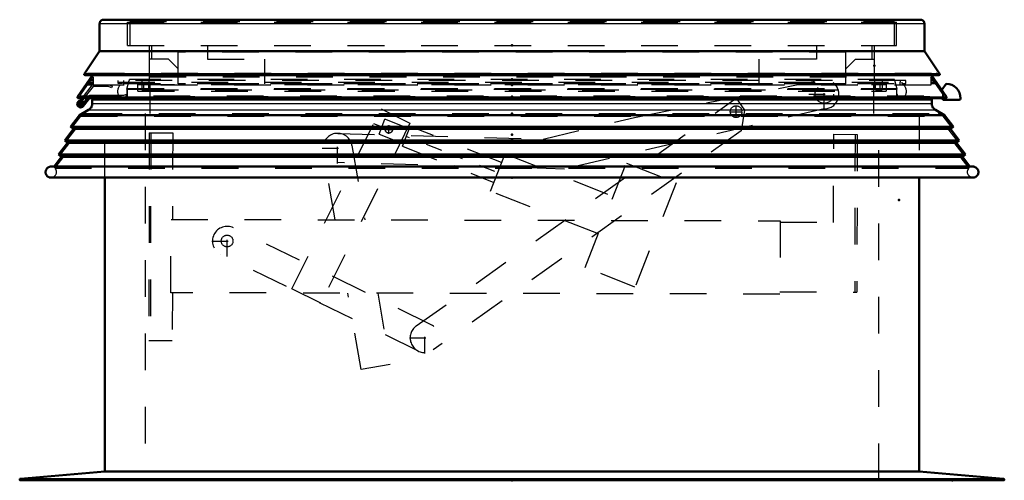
# Model space of a CAD drawing. Header units: millimetres. Extents: x 0 to 428, y 0 to 298.
# Tile 5 of 31: x 111 to 138, y 136 to 149. Entities that reach past the tile are written whole.
import ezdxf

# ---------------------------------------------------------------- set-up
doc = ezdxf.new("R2010")
doc.units = ezdxf.units.MM
doc.linetypes.add('Center', pattern=[1.5, 0.45, -0.5, 0.05, -0.5])
doc.linetypes.add('Dashed', pattern=[2, 1, -1])
for name, color, linetype, lineweight in [('am_0', 7, 'Continuous', 50), ('am_12', 3, 'Continuous', 25), ('am_3', 6, 'Dashed', 25), ('am_6', 2, 'Continuous', 35), ('am_7', 7, 'Center', 25), ('am_9', 7, 'Continuous', 50)]:
    doc.layers.add(name, color=color, linetype=linetype, lineweight=lineweight)

# ---------------------------------------------------------------- blocks, each defined once
blk = doc.blocks.new('20_FGS30012024025C210U_0_in_FDFneo120240C2225N1N4N_300Cl0__1203')
at = {"layer": 'am_3'}
for p, q in [((128.191, 146.117), (133.239, 147.13)), ((122.239, 140.428), (130.958, 146.636)), ((130.958, 146.636), (131.189, 146.313)), ((118.848, 141.437), (121.278, 146.348)), ((121.278, 146.348), (122.067, 145.958)), ((133.354, 146.348), (126.278, 144.708)), ((131.189, 146.313), (131.094, 145.751)), ((121.224, 145.654), (121.386, 146.064)), ((122.049, 145.802), (121.386, 146.064)), ((125.701, 145.524), (128.191, 146.117)), ((122.067, 145.958), (119.637, 141.046)), ((121.862, 145.327), (122.075, 145.867)), ((124.566, 144.883), (122.075, 145.867)), ((131.094, 145.751), (122.703, 139.776)), ((114.961, 145.695), (114.949, 140.035)), ((114.961, 145.695), (115.599, 145.694)), ((115.001, 145.695), (114.989, 140.035)), ((115.599, 145.694), (115.594, 143.334)), ((120.103, 145.681), (125.701, 145.524)), ((121.224, 145.654), (121.887, 145.393)), ((133.613, 143.254), (133.618, 145.654)), ((133.618, 145.654), (134.258, 145.653)), ((134.198, 145.653), (134.189, 141.353)), ((134.258, 145.653), (134.249, 141.353)), ((120.026, 143.324), (119.697, 145.213)), ((120.486, 145.35), (120.839, 143.322)), ((121.862, 145.327), (124.353, 144.344)), ((124.258, 144.102), (124.662, 145.125)), ((124.662, 145.125), (127.607, 143.963)), ((126.278, 144.708), (120.08, 144.882)), ((126.842, 142.025), (127.965, 144.871)), ((127.965, 144.871), (129.323, 144.335)), ((129.323, 144.335), (128.2, 141.489)), ((127.203, 142.939), (124.258, 144.102)), ((115.549, 141.334), (115.554, 143.334)), ((115.554, 143.334), (132.156, 143.298)), ((122.647, 140.461), (117.26, 143.103)), ((132.156, 143.298), (132.151, 141.298)), ((132.156, 143.258), (133.613, 143.254)), ((122.295, 139.743), (116.907, 142.385)), ((128.2, 141.489), (126.842, 142.025)), ((132.151, 141.298), (115.549, 141.334)), ((115.589, 141.334), (115.586, 140.034)), ((119.637, 141.046), (118.848, 141.437)), ((120.737, 139.243), (120.375, 141.323)), ((121.187, 141.322), (121.525, 139.38)), ((132.151, 141.358), (134.249, 141.353)), ((114.949, 140.035), (115.586, 140.034)), ((121.525, 139.38), (120.737, 139.243))]:
    blk.add_line(p, q, dxfattribs=at)
for points in [[(121.5, 145.885), (121.477, 145.885), (121.459, 145.88)], [(121.463, 145.69), (121.485, 145.686), (121.491, 145.686)]]:
    blk.add_lwpolyline(points, dxfattribs=at)
for centre, radius in [((133.359, 146.748), 0.25), ((130.958, 146.271), 0.16), ((121.491, 145.786), 0.1), ((117.083, 142.744), 0.16)]:
    blk.add_circle(centre, radius, dxfattribs=at)
for centre, start, end in [((133.359, 146.748), 269.3158, 107.4337), ((120.092, 145.281), 9.875, 268.395), ((117.083, 142.744), 63.8796, 243.8796), ((122.471, 140.102), 125.4483, 63.8796)]:
    blk.add_arc(centre, 0.4, start, end, dxfattribs=at)
at = {"layer": 'am_7'}
for p, q in [((133.359, 146.328), (133.359, 147.168)), ((132.939, 146.748), (133.779, 146.748)), ((130.958, 146.103), (130.958, 146.439)), ((130.79, 146.271), (131.126, 146.271)), ((121.069, 145.952), (124.717, 144.512)), ((121.386, 145.786), (121.596, 145.786)), ((121.491, 145.681), (121.491, 145.891)), ((120.092, 144.861), (120.092, 145.701)), ((119.672, 145.281), (120.512, 145.281)), ((117.083, 142.324), (117.083, 143.164)), ((116.663, 142.744), (117.503, 142.744)), ((122.471, 139.682), (122.471, 140.522)), ((122.051, 140.102), (122.891, 140.102))]:
    blk.add_line(p, q, dxfattribs=at)
at = {"layer": 'am_6'}
for tag, p, flags in [('NB', (139.258, 147.168), 8), ('NN', (139.258, 146.668), 8), ('NT', (139.258, 146.168), 8), ('NBSYN', (139.258, 145.668), 8), ('LINA', (139.258, 145.168), 8), ('CATALOG', (139.258, 144.668), 8), ('IDNR', (139.258, 144.168), 8), ('PN', (139.258, 143.668), 8), ('LODLEVEL', (139.258, 143.168), 8), ('L', (139.258, 142.668), 8), ('W', (139.258, 142.168), 8), ('DP', (139.258, 141.668), 8), ('OP', (139.258, 141.168), 8), ('OC', (139.258, 140.668), 8), ('BA', (139.258, 140.168), 8), ('ExcludeFromBOM', (139.258, 139.168), 8), ('PSOL_0', (139.258, 138.668), 9), ('PSOL_1', (139.258, 138.168), 9), ('PSOL_2', (139.258, 137.668), 9), ('PSOL_3', (139.258, 137.168), 9)]:
    blk.add_attdef(tag, p, '', height=0.5, dxfattribs=dict(at, flags=flags))
blk = doc.blocks.new('21_FGS3001202402511U_0_in_FDFneo120240C2225N1N4N_300Cl0__1203')
at = {"layer": 'am_3'}
for p, q in [((115.028, 147.7), (115.028, 148.08)), ((133.948, 147.89), (115.748, 147.89)), ((115.748, 147.03), (115.748, 147.89)), ((116.548, 148.08), (116.548, 147.7)), ((133.148, 148.08), (133.148, 147.7)), ((133.948, 147.03), (133.948, 147.89)), ((134.668, 147.7), (134.668, 148.08)), ((115.488, 147.7), (114.968, 147.7)), ((115.748, 147.44), (115.488, 147.7)), ((116.548, 147.7), (118.108, 147.7)), ((118.108, 147.03), (118.108, 147.7)), ((133.148, 147.7), (131.588, 147.7)), ((131.588, 147.03), (131.588, 147.7)), ((133.948, 147.44), (134.208, 147.7)), ((134.208, 147.7), (134.728, 147.7)), ((133.948, 147.03), (115.748, 147.03))]:
    blk.add_line(p, q, dxfattribs=at)
at = {"layer": 'am_6'}
for tag, p, flags in [('NB', (139.728, 148.08), 8), ('NN', (139.728, 147.58), 8), ('NT', (139.728, 147.08), 8), ('NBSYN', (139.728, 146.58), 8), ('LINA', (139.728, 146.08), 8), ('CATALOG', (139.728, 145.58), 8), ('IDNR', (139.728, 145.08), 8), ('PN', (139.728, 144.58), 8), ('LODLEVEL', (139.728, 144.08), 8), ('L', (139.728, 143.58), 8), ('W', (139.728, 143.08), 8), ('DP', (139.728, 142.58), 8), ('OP', (139.728, 142.08), 8), ('PPATH', (139.728, 141.58), 8), ('ExcludeFromBOM', (139.728, 140.58), 8), ('PSOL_0', (139.728, 140.08), 9), ('PSOL_1', (139.728, 139.58), 9), ('PSOL_2', (139.728, 139.08), 9)]:
    blk.add_attdef(tag, p, '', height=0.5, dxfattribs=dict(at, flags=flags))
blk = doc.blocks.new('22_Flat_Glass_Skylight_300120240_6_0_in_FDFneo120240C2225N1N4N_300Cl0__1203')
at = {"layer": 'am_3'}
for p, q in [((114.263, 147.08), (114.263, 147.12)), ((114.353, 146.888), (114.416, 147.12)), ((135.343, 146.888), (135.281, 147.12)), ((135.433, 147.12), (135.433, 147.08)), ((114.353, 146.888), (135.343, 146.888)), ((114.178, 146.638), (114.176, 146.639)), ((114.176, 146.639), (114.282, 146.639)), ((114.229, 146.618), (135.467, 146.618)), ((114.282, 146.639), (114.28, 146.638)), ((114.28, 146.638), (135.416, 146.638)), ((135.414, 146.639), (135.52, 146.639)), ((135.416, 146.638), (135.414, 146.639)), ((135.518, 146.638), (135.52, 146.639))]:
    blk.add_line(p, q, dxfattribs=at)
for points in [[(114.17, 147), (114.155, 146.984), (114.142, 146.967), (114.13, 146.948), (114.12, 146.929), (114.112, 146.909), (114.105, 146.888), (114.1, 146.867), (114.097, 146.845), (114.096, 146.823), (114.097, 146.802), (114.1, 146.78), (114.104, 146.759), (114.111, 146.738), (114.119, 146.718), (114.129, 146.698), (114.141, 146.68)], [(114.28, 146.638), (114.296, 146.653), (114.31, 146.67), (114.322, 146.687), (114.333, 146.706), (114.343, 146.726), (114.35, 146.746), (114.356, 146.767), (114.36, 146.789), (114.362, 146.811), (114.362, 146.832), (114.36, 146.854), (114.356, 146.876), (114.353, 146.888)], [(135.416, 146.638), (135.401, 146.653), (135.386, 146.67), (135.374, 146.687), (135.363, 146.706), (135.354, 146.726), (135.346, 146.746), (135.34, 146.767), (135.336, 146.789), (135.334, 146.811), (135.334, 146.832), (135.336, 146.854), (135.34, 146.876), (135.343, 146.888)], [(135.555, 146.68), (135.567, 146.698), (135.577, 146.718), (135.585, 146.738), (135.592, 146.759), (135.597, 146.78), (135.599, 146.802), (135.6, 146.824), (135.599, 146.845), (135.596, 146.867), (135.591, 146.888), (135.585, 146.909), (135.576, 146.929), (135.566, 146.948), (135.554, 146.967), (135.541, 146.984), (135.526, 147)], [(114.141, 146.68), (114.154, 146.663), (114.169, 146.647), (114.176, 146.639)], [(114.178, 146.638), (114.183, 146.633), (114.189, 146.63), (114.195, 146.626), (114.201, 146.624), (114.207, 146.621), (114.214, 146.62), (114.22, 146.619), (114.227, 146.618), (114.229, 146.618)], [(114.229, 146.618), (114.236, 146.619), (114.243, 146.619), (114.249, 146.621), (114.256, 146.623), (114.262, 146.625), (114.268, 146.629), (114.273, 146.632), (114.279, 146.636), (114.28, 146.638)], [(135.467, 146.618), (135.46, 146.619), (135.454, 146.619), (135.447, 146.621), (135.441, 146.623), (135.435, 146.625), (135.429, 146.629), (135.423, 146.632), (135.418, 146.636), (135.416, 146.638)], [(135.518, 146.638), (135.513, 146.633), (135.507, 146.63), (135.502, 146.626), (135.495, 146.624), (135.489, 146.621), (135.483, 146.62), (135.476, 146.619), (135.469, 146.618), (135.467, 146.618)], [(135.52, 146.639), (135.536, 146.655), (135.549, 146.672), (135.555, 146.68)]]:
    blk.add_lwpolyline(points, dxfattribs=at)
at = {"layer": 'am_6'}
for tag, p, flags in [('NB', (140.6, 147.12), 8), ('NN', (140.6, 146.62), 8), ('NT', (140.6, 146.12), 8), ('NBSYN', (140.6, 145.62), 8), ('LINA', (140.6, 145.12), 8), ('CATALOG', (140.6, 144.62), 8), ('IDNR', (140.6, 144.12), 8), ('PN', (140.6, 143.62), 8), ('LODLEVEL', (140.6, 143.12), 8), ('L', (140.6, 142.62), 8), ('W', (140.6, 142.12), 8), ('PPATH', (140.6, 141.62), 8), ('ExcludeFromBOM', (140.6, 140.62), 8), ('PSOL_0', (140.6, 140.12), 9), ('PSOL_1', (140.6, 139.62), 9), ('PSOL_2', (140.6, 139.12), 9)]:
    blk.add_attdef(tag, p, '', height=0.5, dxfattribs=dict(at, flags=flags))
blk = doc.blocks.new('23_Flat_Glass_Skylight_300120240_12_0_in_FDFneo120240C2225N1N4N_300Cl0__1203')
at = {"layer": 'am_3'}
for p, q in [((114.65, 146.831), (114.65, 147.012)), ((114.65, 147.012), (135.046, 147.012)), ((114.65, 146.831), (135.046, 146.831)), ((114.814, 146.831), (114.814, 147.012)), ((134.882, 146.831), (134.882, 147.012)), ((135.046, 147.012), (135.046, 146.831))]:
    blk.add_line(p, q, dxfattribs=at)
at = {"layer": 'am_6'}
for tag, p, flags in [('NB', (140.046, 147.012), 8), ('NN', (140.046, 146.512), 8), ('NT', (140.046, 146.012), 8), ('NBSYN', (140.046, 145.512), 8), ('LINA', (140.046, 145.012), 8), ('CATALOG', (140.046, 144.512), 8), ('IDNR', (140.046, 144.012), 8), ('PN', (140.046, 143.512), 8), ('LODLEVEL', (140.046, 143.012), 8), ('L', (140.046, 142.512), 8), ('W', (140.046, 142.012), 8), ('PPATH', (140.046, 141.512), 8), ('ExcludeFromBOM', (140.046, 140.512), 8), ('PSOL_0', (140.046, 140.012), 9), ('PSOL_1', (140.046, 139.512), 9), ('PSOL_2', (140.046, 139.012), 9)]:
    blk.add_attdef(tag, p, '', height=0.5, dxfattribs=dict(at, flags=flags))
blk = doc.blocks.new('24_Flat_Glass_Skylight_300120240_5_0_in_FDFneo120240C2225N1N4N_300Cl0__1203')
at = {"layer": 'am_3'}
for p, q in [((114.758, 147.15), (114.758, 146.869)), ((114.958, 146.869), (114.958, 147.15)), ((134.738, 146.869), (134.738, 147.15)), ((134.938, 147.15), (134.938, 146.869)), ((114.758, 146.869), (134.938, 146.869))]:
    blk.add_line(p, q, dxfattribs=at)
at = {"layer": 'am_6'}
for tag, p, flags in [('NB', (139.938, 147.15), 8), ('NN', (139.938, 146.65), 8), ('NT', (139.938, 146.15), 8), ('NBSYN', (139.938, 145.65), 8), ('LINA', (139.938, 145.15), 8), ('CATALOG', (139.938, 144.65), 8), ('IDNR', (139.938, 144.15), 8), ('PN', (139.938, 143.65), 8), ('LODLEVEL', (139.938, 143.15), 8), ('L', (139.938, 142.65), 8), ('W', (139.938, 142.15), 8), ('PPATH', (139.938, 141.65), 8), ('ExcludeFromBOM', (139.938, 140.65), 8), ('PSOL_0', (139.938, 140.15), 9), ('PSOL_1', (139.938, 139.65), 9), ('PSOL_2', (139.938, 139.15), 9)]:
    blk.add_attdef(tag, p, '', height=0.5, dxfattribs=dict(at, flags=flags))
blk = doc.blocks.new('25_FGS3001202402C4U_0_in_FDFneo120240C2225N1N4N_300Cl0__1203')
at = {"layer": 'am_3'}
for p, q in [((114.428, 148.735), (135.268, 148.735)), ((114.428, 148.735), (114.428, 148.08)), ((135.268, 148.735), (135.268, 148.08))]:
    blk.add_line(p, q, dxfattribs=at)
at = {"layer": 'am_6'}
for tag, p, flags in [('NB', (140.268, 148.735), 8), ('NN', (140.268, 148.235), 8), ('NT', (140.268, 147.735), 8), ('NBSYN', (140.268, 147.235), 8), ('LINA', (140.268, 146.735), 8), ('CATALOG', (140.268, 146.235), 8), ('IDNR', (140.268, 145.735), 8), ('PN', (140.268, 145.235), 8), ('LODLEVEL', (140.268, 144.735), 8), ('L', (140.268, 144.235), 8), ('W', (140.268, 143.735), 8), ('TG', (140.268, 143.235), 8), ('TG1', (140.268, 142.735), 8), ('OC', (140.268, 142.235), 8), ('PPATH', (140.268, 141.735), 8), ('ExcludeFromBOM', (140.268, 140.735), 8), ('PSOL_0', (140.268, 140.235), 9), ('PSOL_1', (140.268, 139.735), 9), ('PSOL_2', (140.268, 139.235), 9), ('PSOL_3', (140.268, 138.735), 9)]:
    blk.add_attdef(tag, p, '', height=0.5, dxfattribs=dict(at, flags=flags))
blk = doc.blocks.new('26_FGS30012024025C3U_0_in_FDFneo120240C2225N1N4N_300Cl0__1203')
at = {"layer": 'am_0'}
for p, q in [((113.708, 148.78), (135.988, 148.78)), ((113.608, 147.921), (113.608, 148.68)), ((136.088, 148.68), (136.088, 147.921)), ((113.187, 147.297), (113.608, 147.921)), ((136.088, 147.921), (113.608, 147.921)), ((136.088, 147.921), (136.509, 147.297)), ((113.008, 146.68), (113.415, 147.27)), ((113.187, 147.297), (136.509, 147.297)), ((113.208, 147.27), (136.488, 147.27)), ((136.281, 147.27), (136.689, 146.68)), ((136.563, 146.863), (136.682, 147.034)), ((113.028, 146.641), (136.668, 146.641)), ((113.033, 146.524), (113.127, 146.641)), ((113.178, 146.641), (113.064, 146.499)), ((136.596, 146.594), (136.596, 146.641)), ((137.036, 146.594), (136.596, 146.594)), ((113.098, 146.508), (113.112, 146.546))]:
    blk.add_line(p, q, dxfattribs=at)
for points in [[(113.708, 148.78), (113.699, 148.78), (113.691, 148.778), (113.682, 148.777), (113.674, 148.774), (113.666, 148.771), (113.658, 148.767), (113.651, 148.762), (113.644, 148.757), (113.637, 148.751), (113.632, 148.744), (113.626, 148.737), (113.622, 148.73), (113.618, 148.722), (113.614, 148.714), (113.612, 148.706), (113.61, 148.697), (113.609, 148.689), (113.608, 148.68)], [(136.088, 148.68), (136.088, 148.689), (136.087, 148.697), (136.085, 148.706), (136.082, 148.714), (136.079, 148.722), (136.075, 148.73), (136.07, 148.737), (136.065, 148.744), (136.059, 148.751), (136.052, 148.757), (136.046, 148.762), (136.038, 148.767), (136.03, 148.771), (136.022, 148.774), (136.014, 148.777), (136.006, 148.778), (135.997, 148.78), (135.988, 148.78)], [(113.187, 147.297), (113.187, 147.295), (113.186, 147.293), (113.186, 147.291), (113.187, 147.289), (113.187, 147.287), (113.187, 147.286), (113.188, 147.284), (113.189, 147.282), (113.19, 147.28), (113.191, 147.279), (113.192, 147.277), (113.193, 147.276), (113.195, 147.275), (113.197, 147.274), (113.198, 147.273), (113.2, 147.272), (113.202, 147.271), (113.204, 147.271), (113.205, 147.27), (113.207, 147.27), (113.208, 147.27)], [(136.509, 147.297), (136.51, 147.295), (136.51, 147.293), (136.51, 147.291), (136.51, 147.289), (136.509, 147.287), (136.509, 147.286), (136.508, 147.284), (136.507, 147.282), (136.507, 147.28), (136.505, 147.279), (136.504, 147.277), (136.503, 147.276), (136.501, 147.275), (136.5, 147.274), (136.498, 147.273), (136.496, 147.272), (136.495, 147.271), (136.493, 147.271), (136.491, 147.27), (136.489, 147.27), (136.488, 147.27)], [(113.008, 146.68), (113.006, 146.678), (113.005, 146.676), (113.005, 146.674), (113.004, 146.672), (113.003, 146.67), (113.003, 146.668), (113.003, 146.666), (113.003, 146.664), (113.004, 146.661), (113.004, 146.659), (113.005, 146.657), (113.006, 146.655), (113.007, 146.653), (113.008, 146.651), (113.009, 146.65), (113.011, 146.648), (113.012, 146.647), (113.014, 146.645), (113.016, 146.644), (113.018, 146.643), (113.02, 146.642), (113.022, 146.642), (113.024, 146.641), (113.026, 146.641), (113.028, 146.641)], [(136.689, 146.68), (136.69, 146.678), (136.691, 146.676), (136.692, 146.674), (136.692, 146.672), (136.693, 146.67), (136.693, 146.668), (136.693, 146.666), (136.693, 146.664), (136.693, 146.661), (136.692, 146.659), (136.692, 146.657), (136.691, 146.655), (136.69, 146.653), (136.689, 146.651), (136.687, 146.65), (136.686, 146.648), (136.684, 146.647), (136.682, 146.645), (136.681, 146.644), (136.679, 146.643), (136.677, 146.642), (136.675, 146.642), (136.672, 146.641), (136.67, 146.641), (136.668, 146.641)]]:
    blk.add_lwpolyline(points, dxfattribs=at)
for centre, radius, start, end in [((136.676, 146.634), 0.4, 0, 89.1406), ((137.036, 146.634), 0.04, 270, 0), ((113.088, 146.48), 0.07, 141.5016, 70.07), ((113.088, 146.48), 0.03, 141.5016, 70.07)]:
    blk.add_arc(centre, radius, start, end, dxfattribs=at)
at = {"layer": 'am_12'}
for p, q in [((113.608, 148.68), (136.088, 148.68)), ((113.008, 146.68), (136.689, 146.68))]:
    blk.add_line(p, q, dxfattribs=at)
at = {"layer": 'am_3'}
for p, q in [((114.368, 148.08), (114.368, 148.713)), ((114.368, 148.713), (135.328, 148.713)), ((114.808, 148.713), (114.808, 148.78)), ((134.888, 148.713), (134.888, 148.78)), ((135.328, 148.08), (135.328, 148.713)), ((114.368, 148.08), (135.328, 148.08)), ((114.968, 147.15), (114.968, 148.08)), ((134.728, 147.15), (134.728, 148.08)), ((113.071, 146.702), (113.428, 147.219)), ((113.223, 147.275), (113.281, 147.325)), ((113.223, 147.275), (136.474, 147.275)), ((113.281, 147.325), (136.415, 147.325)), ((113.36, 147.12), (113.428, 147.12)), ((113.381, 147.15), (113.428, 147.15)), ((113.415, 147.27), (113.453, 147.325)), ((113.428, 147.219), (113.428, 147)), ((135.583, 147.12), (114.113, 147.12)), ((114.113, 147.04), (114.113, 147.12)), ((135.272, 147.15), (114.424, 147.15)), ((114.424, 147.12), (114.424, 147.15)), ((114.968, 147.219), (134.728, 147.219)), ((135.272, 147.12), (135.272, 147.15)), ((135.583, 147.04), (135.583, 147.12)), ((136.244, 147.325), (136.281, 147.27)), ((136.268, 147.219), (136.268, 147)), ((136.625, 146.702), (136.268, 147.219)), ((136.268, 147.15), (136.316, 147.15)), ((136.268, 147.12), (136.336, 147.12)), ((136.474, 147.275), (136.415, 147.325)), ((113.127, 146.641), (113.412, 147)), ((113.431, 146.96), (113.178, 146.641)), ((113.277, 147), (136.419, 147)), ((113.305, 147.04), (113.428, 147.04)), ((113.332, 147.08), (113.428, 147.08)), ((113.847, 146.96), (113.431, 146.96)), ((113.932, 146.926), (113.847, 146.96)), ((113.855, 147), (113.947, 146.963)), ((113.947, 146.963), (113.932, 146.926)), ((114.113, 147.08), (135.583, 147.08)), ((114.223, 147.04), (114.113, 147.04)), ((114.223, 147.08), (114.223, 147.04)), ((114.263, 147), (114.263, 147.08)), ((114.263, 147.04), (135.433, 147.04)), ((135.433, 147), (135.433, 147.08)), ((135.473, 147.08), (135.473, 147.04)), ((135.473, 147.04), (135.583, 147.04)), ((136.268, 147.08), (136.364, 147.08)), ((136.268, 147.04), (136.392, 147.04)), ((113.043, 146.646), (113.094, 146.685)), ((113.043, 146.646), (136.653, 146.646)), ((113.094, 146.685), (113.071, 146.702)), ((113.071, 146.702), (136.625, 146.702)), ((113.073, 146.574), (113.104, 146.548)), ((113.094, 146.685), (136.602, 146.685)), ((136.596, 146.641), (136.596, 146.744)), ((136.602, 146.685), (136.625, 146.702)), ((136.653, 146.646), (136.602, 146.685)), ((113.111, 146.542), (113.152, 146.507))]:
    blk.add_line(p, q, dxfattribs=at)
for points in [[(113.208, 147.27), (113.21, 147.27), (113.212, 147.27), (113.214, 147.271), (113.216, 147.271), (113.218, 147.272), (113.219, 147.273), (113.221, 147.274), (113.223, 147.275), (113.223, 147.275)], [(136.488, 147.27), (136.486, 147.27), (136.484, 147.27), (136.482, 147.271), (136.48, 147.271), (136.479, 147.272), (136.477, 147.273), (136.475, 147.274), (136.474, 147.275), (136.474, 147.275)], [(113.028, 146.641), (113.03, 146.641), (113.032, 146.641), (113.035, 146.642), (113.037, 146.642), (113.039, 146.643), (113.041, 146.644), (113.042, 146.645), (113.043, 146.646)], [(136.668, 146.641), (136.666, 146.641), (136.664, 146.641), (136.662, 146.642), (136.66, 146.642), (136.658, 146.643), (136.656, 146.644), (136.654, 146.645), (136.653, 146.646)]]:
    blk.add_lwpolyline(points, dxfattribs=at)
at = {"layer": 'am_6'}
for tag, p, flags in [('NB', (142.076, 148.78), 8), ('NN', (142.076, 148.28), 8), ('NT', (142.076, 147.78), 8), ('NBSYN', (142.076, 147.28), 8), ('LINA', (142.076, 146.78), 8), ('CATALOG', (142.076, 146.28), 8), ('IDNR', (142.076, 145.78), 8), ('PN', (142.076, 145.28), 8), ('LODLEVEL', (142.076, 144.78), 8), ('L', (142.076, 144.28), 8), ('W', (142.076, 143.78), 8), ('DP', (142.076, 143.28), 8), ('OP', (142.076, 142.78), 8), ('OC', (142.076, 142.28), 8), ('ExcludeFromBOM', (142.076, 141.28), 8), ('PSOL_0', (142.076, 140.78), 9), ('PSOL_1', (142.076, 140.28), 9), ('PSOL_2', (142.076, 139.78), 9)]:
    blk.add_attdef(tag, p, '', height=0.5, dxfattribs=dict(at, flags=flags))
blk = doc.blocks.new('27_Flat_Glass_Skylight_3001202402_2_0_in_FDFneo120240C2225N1N4N_300Cl0__1203')
at = {"layer": 'am_0'}
for p, q in [((113.158, 146.488), (113.276, 146.641)), ((113.327, 146.641), (113.159, 146.424)), ((113.22, 146.503), (113.22, 146.568)), ((113.408, 146.495), (113.408, 146.596)), ((136.288, 146.596), (136.288, 146.495)), ((113.062, 146.18), (113.308, 146.322)), ((113.169, 146.52), (113.149, 146.515)), ((136.388, 146.322), (136.634, 146.18)), ((112.817, 145.861), (113.062, 146.18)), ((113.062, 146.18), (136.634, 146.18)), ((136.634, 146.18), (136.879, 145.861)), ((112.654, 145.482), (112.897, 145.8)), ((112.897, 145.8), (112.817, 145.861)), ((112.817, 145.861), (136.879, 145.861)), ((112.897, 145.8), (136.799, 145.8)), ((136.879, 145.861), (136.799, 145.8)), ((136.799, 145.8), (137.042, 145.482)), ((112.733, 145.421), (112.654, 145.482)), ((112.654, 145.482), (137.042, 145.482)), ((137.042, 145.482), (136.963, 145.421)), ((112.49, 145.104), (112.733, 145.421)), ((112.733, 145.421), (136.963, 145.421)), ((136.963, 145.421), (137.206, 145.104)), ((112.364, 144.774), (112.57, 145.043)), ((112.57, 145.043), (112.49, 145.104)), ((112.49, 145.104), (137.206, 145.104)), ((112.57, 145.043), (137.126, 145.043)), ((137.206, 145.104), (137.126, 145.043)), ((137.126, 145.043), (137.332, 144.774)), ((112.274, 144.774), (137.422, 144.774)), ((137.444, 144.474), (112.252, 144.474))]:
    blk.add_line(p, q, dxfattribs=at)
for points in [[(113.421, 146.641), (113.417, 146.635), (113.414, 146.628), (113.412, 146.621), (113.41, 146.614), (113.409, 146.607), (113.408, 146.599), (113.408, 146.596)], [(136.288, 146.596), (136.288, 146.603), (136.287, 146.611), (136.285, 146.618), (136.283, 146.625), (136.28, 146.631), (136.277, 146.638), (136.275, 146.641)], [(113.408, 146.495), (113.407, 146.478), (113.405, 146.461), (113.401, 146.444), (113.396, 146.427), (113.389, 146.411), (113.381, 146.395), (113.372, 146.381), (113.361, 146.367), (113.349, 146.354), (113.337, 146.342), (113.323, 146.332), (113.308, 146.322)], [(136.388, 146.322), (136.373, 146.332), (136.359, 146.342), (136.347, 146.354), (136.335, 146.367), (136.324, 146.381), (136.315, 146.395), (136.307, 146.411), (136.3, 146.427), (136.295, 146.444), (136.291, 146.461), (136.289, 146.478), (136.288, 146.495)], [(112.274, 144.774), (112.261, 144.773), (112.248, 144.77), (112.235, 144.766), (112.223, 144.761), (112.211, 144.755), (112.2, 144.748), (112.189, 144.74), (112.179, 144.732), (112.17, 144.722), (112.162, 144.712), (112.155, 144.701), (112.148, 144.689), (112.143, 144.677), (112.139, 144.664), (112.136, 144.651), (112.134, 144.638), (112.133, 144.625), (112.133, 144.612), (112.135, 144.598), (112.138, 144.585), (112.141, 144.573), (112.146, 144.56), (112.152, 144.549), (112.159, 144.537), (112.167, 144.527), (112.176, 144.517), (112.186, 144.508), (112.196, 144.499), (112.207, 144.492), (112.219, 144.486), (112.231, 144.481), (112.244, 144.476), (112.252, 144.474)], [(137.444, 144.474), (137.457, 144.478), (137.469, 144.482), (137.481, 144.488), (137.493, 144.494), (137.503, 144.502), (137.514, 144.51), (137.523, 144.52), (137.531, 144.53), (137.539, 144.541), (137.546, 144.552), (137.551, 144.564), (137.556, 144.577), (137.559, 144.59), (137.562, 144.603), (137.563, 144.616), (137.563, 144.629), (137.562, 144.642), (137.559, 144.655), (137.556, 144.668), (137.551, 144.681), (137.546, 144.693), (137.539, 144.704), (137.532, 144.715), (137.523, 144.725), (137.514, 144.735), (137.504, 144.743), (137.493, 144.751), (137.481, 144.757), (137.469, 144.763), (137.457, 144.768), (137.444, 144.771), (137.431, 144.773), (137.422, 144.774)]]:
    blk.add_lwpolyline(points, dxfattribs=at)
for radius, start, end in [(0.09, 102.5592, 321.6036), (0.09, 26.5202, 70.9729), (0.05, 70.07, 88.3715)]:
    blk.add_arc((113.088, 146.48), radius, start, end, dxfattribs=at)
at = {"layer": 'am_12'}
for p, q in [((113.408, 146.596), (136.288, 146.596)), ((113.308, 146.322), (136.388, 146.322)), ((113.408, 146.495), (136.288, 146.495))]:
    blk.add_line(p, q, dxfattribs=at)
at = {"layer": 'am_3'}
for p, q in [((114.368, 146.9), (135.328, 146.9)), ((114.368, 146.68), (114.368, 146.9)), ((114.944, 146.9), (114.944, 147.04)), ((114.988, 146.22), (114.988, 147.04)), ((134.708, 146.22), (134.708, 147.04)), ((134.752, 147.04), (134.752, 146.9)), ((135.328, 146.9), (135.328, 146.68)), ((113.276, 146.641), (113.338, 146.72)), ((113.357, 146.68), (113.327, 146.641)), ((113.338, 146.72), (114.268, 146.72)), ((136.204, 146.68), (113.357, 146.68)), ((114.268, 146.72), (114.346, 146.749)), ((114.346, 146.749), (114.348, 146.72)), ((114.348, 146.72), (114.348, 146.68)), ((113.127, 146.449), (113.158, 146.488)), ((113.149, 146.515), (113.129, 146.509)), ((112.879, 145.869), (113.091, 146.146)), ((113.091, 146.146), (113.219, 146.22)), ((113.091, 146.146), (136.605, 146.146)), ((113.219, 146.22), (136.477, 146.22)), ((136.605, 146.146), (136.477, 146.22)), ((136.817, 145.869), (136.605, 146.146)), ((112.716, 145.49), (112.959, 145.808)), ((112.879, 145.869), (136.817, 145.869)), ((112.959, 145.808), (112.879, 145.869)), ((112.959, 145.808), (136.737, 145.808)), ((136.737, 145.808), (136.817, 145.869)), ((136.98, 145.49), (136.737, 145.808)), ((112.795, 145.43), (112.716, 145.49)), ((112.716, 145.49), (136.98, 145.49)), ((136.901, 145.43), (136.98, 145.49)), ((112.552, 145.112), (112.795, 145.43)), ((112.795, 145.43), (136.901, 145.43)), ((137.144, 145.112), (136.901, 145.43)), ((112.388, 144.732), (112.631, 145.051)), ((112.631, 145.051), (112.552, 145.112)), ((112.552, 145.112), (137.144, 145.112)), ((112.631, 145.051), (137.064, 145.051)), ((137.064, 145.051), (137.144, 145.112)), ((137.308, 144.732), (137.064, 145.051)), ((112.388, 144.732), (137.308, 144.732))]:
    blk.add_line(p, q, dxfattribs=at)
for points in [[(113.492, 146.68), (113.485, 146.68), (113.477, 146.679), (113.47, 146.677), (113.463, 146.675), (113.456, 146.672), (113.45, 146.669), (113.444, 146.665), (113.438, 146.66), (113.433, 146.655), (113.428, 146.65), (113.423, 146.644), (113.421, 146.641)], [(136.275, 146.641), (136.271, 146.647), (136.266, 146.653), (136.261, 146.658), (136.255, 146.663), (136.249, 146.667), (136.243, 146.67), (136.236, 146.674), (136.229, 146.676), (136.222, 146.678), (136.215, 146.679), (136.208, 146.68), (136.204, 146.68)], [(112.285, 144.474), (112.298, 144.475), (112.311, 144.478), (112.324, 144.481), (112.337, 144.486), (112.349, 144.491), (112.36, 144.498), (112.371, 144.505), (112.381, 144.514), (112.391, 144.523), (112.399, 144.533), (112.407, 144.544), (112.413, 144.556), (112.419, 144.568), (112.424, 144.58), (112.427, 144.593), (112.429, 144.606), (112.431, 144.619), (112.431, 144.632), (112.429, 144.646), (112.427, 144.659), (112.424, 144.671), (112.419, 144.684), (112.414, 144.696), (112.407, 144.707), (112.4, 144.718), (112.391, 144.729), (112.388, 144.732)], [(137.411, 144.474), (137.398, 144.475), (137.385, 144.478), (137.372, 144.481), (137.359, 144.486), (137.347, 144.491), (137.336, 144.498), (137.325, 144.505), (137.315, 144.514), (137.305, 144.523), (137.297, 144.533), (137.289, 144.544), (137.282, 144.556), (137.277, 144.568), (137.272, 144.58), (137.269, 144.593), (137.267, 144.606), (137.265, 144.619), (137.265, 144.632), (137.266, 144.646), (137.269, 144.659), (137.272, 144.671), (137.277, 144.684), (137.282, 144.696), (137.289, 144.707), (137.296, 144.718), (137.305, 144.729), (137.308, 144.732)]]:
    blk.add_lwpolyline(points, dxfattribs=at)
for radius, start, end in [(0.09, 70.9729, 102.5592), (0.05, 88.3715, 321.4162), (0.05, 35.0637, 70.07)]:
    blk.add_arc((113.088, 146.48), radius, start, end, dxfattribs=at)
at = {"layer": 'am_7'}
for p, q in [((113.088, 146.386), (113.088, 146.575)), ((112.993, 146.48), (113.182, 146.48))]:
    blk.add_line(p, q, dxfattribs=at)
at = {"layer": 'am_6'}
for tag, p, flags in [('NB', (142.563, 147.04), 8), ('NN', (142.563, 146.54), 8), ('NT', (142.563, 146.04), 8), ('NBSYN', (142.563, 145.54), 8), ('LINA', (142.563, 145.04), 8), ('CATALOG', (142.563, 144.54), 8), ('IDNR', (142.563, 144.04), 8), ('PN', (142.563, 143.54), 8), ('LODLEVEL', (142.563, 143.04), 8), ('L', (142.563, 142.54), 8), ('W', (142.563, 142.04), 8), ('DP', (142.563, 141.54), 8), ('ExcludeFromBOM', (142.563, 140.54), 8), ('PSOL_0', (142.563, 140.04), 9), ('PSOL_1', (142.563, 139.54), 9)]:
    blk.add_attdef(tag, p, '', height=0.5, dxfattribs=dict(at, flags=flags))
blk = doc.blocks.new('28_FGS30012024025201U_0_in_FDFneo120240C2225N1N4N_300Cl0__1203')
at = {"layer": 'am_0'}
for p, q in [((113.747, 136.461), (113.747, 144.474)), ((135.949, 144.474), (135.949, 136.461)), ((111.446, 136.26), (113.747, 136.461)), ((135.949, 136.461), (113.747, 136.461)), ((135.949, 136.461), (138.25, 136.26)), ((138.248, 136.22), (111.448, 136.22))]:
    blk.add_line(p, q, dxfattribs=at)
for points in [[(111.446, 136.26), (111.444, 136.26), (111.443, 136.259), (111.441, 136.259), (111.439, 136.258), (111.438, 136.257), (111.436, 136.256), (111.435, 136.255), (111.434, 136.254), (111.433, 136.253), (111.432, 136.251), (111.431, 136.25), (111.43, 136.248), (111.429, 136.247), (111.429, 136.245), (111.428, 136.243), (111.428, 136.242), (111.428, 136.24), (111.428, 136.238), (111.428, 136.237), (111.429, 136.235), (111.429, 136.233), (111.43, 136.232), (111.431, 136.23), (111.432, 136.229), (111.433, 136.227), (111.434, 136.226), (111.435, 136.225), (111.436, 136.224), (111.438, 136.223), (111.439, 136.222), (111.441, 136.221), (111.443, 136.221), (111.444, 136.22), (111.446, 136.22), (111.448, 136.22)], [(138.248, 136.22), (138.25, 136.22), (138.251, 136.22), (138.253, 136.221), (138.255, 136.221), (138.256, 136.222), (138.258, 136.223), (138.259, 136.224), (138.261, 136.225), (138.262, 136.226), (138.263, 136.227), (138.264, 136.229), (138.265, 136.23), (138.266, 136.232), (138.267, 136.233), (138.267, 136.235), (138.268, 136.237), (138.268, 136.238), (138.268, 136.24), (138.268, 136.242), (138.268, 136.243), (138.267, 136.245), (138.267, 136.247), (138.266, 136.248), (138.265, 136.25), (138.264, 136.251), (138.263, 136.253), (138.262, 136.254), (138.261, 136.255), (138.259, 136.256), (138.258, 136.257), (138.256, 136.258), (138.255, 136.259), (138.253, 136.259), (138.251, 136.26), (138.25, 136.26)]]:
    blk.add_lwpolyline(points, dxfattribs=at)
at = {"layer": 'am_12'}
blk.add_line((138.25, 136.26), (111.446, 136.26), dxfattribs=at)
at = {"layer": 'am_3'}
for p, q in [((113.747, 144.474), (113.747, 146.22)), ((114.848, 146.22), (114.848, 136.22)), ((134.848, 136.22), (134.848, 146.22)), ((135.949, 146.22), (135.949, 144.474))]:
    blk.add_line(p, q, dxfattribs=at)
at = {"layer": 'am_6'}
for tag, p, flags in [('NB', (143.268, 146.22), 8), ('NN', (143.268, 145.72), 8), ('NT', (143.268, 145.22), 8), ('NBSYN', (143.268, 144.72), 8), ('LINA', (143.268, 144.22), 8), ('CATALOG', (143.268, 143.72), 8), ('IDNR', (143.268, 143.22), 8), ('PN', (143.268, 142.72), 8), ('LODLEVEL', (143.268, 142.22), 8), ('L', (143.268, 141.72), 8), ('W', (143.268, 141.22), 8), ('DP', (143.268, 140.72), 8), ('OP', (143.268, 140.22), 8), ('BA', (143.268, 139.72), 8), ('RT', (143.268, 139.22), 8), ('ExcludeFromBOM', (143.268, 138.22), 8), ('PSOL_0', (143.268, 137.72), 9), ('PSOL_1', (143.268, 137.22), 9), ('PSOL_2', (143.268, 136.72), 9)]:
    blk.add_attdef(tag, p, '', height=0.5, dxfattribs=dict(at, flags=flags))

msp = doc.modelspace()

# ---------------------------------------------------------------- linework, layer by layer
at = {"layer": 'am_9'}
for p in [(124.848, 148.08), (124.848, 148.08), (134.728, 147.522), (134.728, 147.522), (124.848, 147.15), (124.848, 147.15), (124.848, 147.15), (124.848, 147), (124.848, 147), (124.848, 146.68), (113.088, 146.48), (113.088, 146.48), (124.848, 146.22), (124.848, 146.22), (124.848, 146.22), (124.848, 145.646), (124.848, 145.505), (124.848, 145.505), (124.848, 145.505), (124.848, 145.505), (124.848, 145.505), (124.848, 144.474), (135.393, 143.862), (124.848, 136.22), (124.848, 136.22), (136.848, 136.22)]:
    msp.add_point(p, dxfattribs=at)

# ---------------------------------------------------------------- block references
for name in ['26_FGS30012024025C3U_0_in_FDFneo120240C2225N1N4N_300Cl0__1203', '25_FGS3001202402C4U_0_in_FDFneo120240C2225N1N4N_300Cl0__1203', '21_FGS3001202402511U_0_in_FDFneo120240C2225N1N4N_300Cl0__1203', '22_Flat_Glass_Skylight_300120240_6_0_in_FDFneo120240C2225N1N4N_300Cl0__1203', '24_Flat_Glass_Skylight_300120240_5_0_in_FDFneo120240C2225N1N4N_300Cl0__1203', '20_FGS30012024025C210U_0_in_FDFneo120240C2225N1N4N_300Cl0__1203', '27_Flat_Glass_Skylight_3001202402_2_0_in_FDFneo120240C2225N1N4N_300Cl0__1203', '23_Flat_Glass_Skylight_300120240_12_0_in_FDFneo120240C2225N1N4N_300Cl0__1203', '28_FGS30012024025201U_0_in_FDFneo120240C2225N1N4N_300Cl0__1203']:
    msp.add_blockref(name, (0, 0))

doc.saveas('drawing.dxf')
